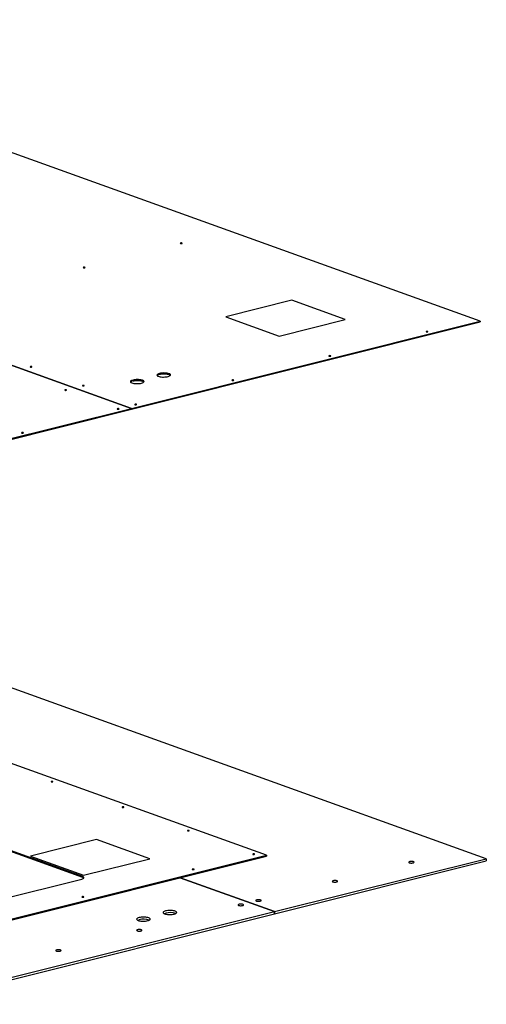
# Model space of a CAD drawing. Header units: millimetres. Extents: x 0 to 841, y 0 to 594.
# Tile 61 of 177: x 278 to 319, y 186 to 273. Entities that reach past the tile are written whole.
import ezdxf

# ---------------------------------------------------------------- set-up
doc = ezdxf.new("R2010")
doc.units = ezdxf.units.MM
doc.layers.add('TRAIT-FORT', color=4, linetype='Continuous', lineweight=25)

msp = doc.modelspace()

# ---------------------------------------------------------------- linework, layer by layer
at = {"layer": 'TRAIT-FORT', "color": 4, "linetype": 'Continuous', "lineweight": 25}
for p, q in [((318.489, 246.076), (244.529, 272.69)), ((213.75, 264.993), (287.71, 238.378)), ((287.714, 238.379), (213.754, 264.994)), ((301.879, 247.92), (296.035, 246.459)), ((306.58, 246.229), (301.879, 247.92)), ((287.714, 238.379), (318.489, 246.076)), ((287.714, 238.308), (318.49, 246.004)), ((296.035, 246.459), (300.736, 244.767)), ((300.736, 244.767), (306.58, 246.229)), ((318.489, 246.076), (318.49, 246.004)), ((251.874, 229.417), (287.71, 238.378)), ((251.875, 229.345), (287.71, 238.307)), ((287.71, 238.307), (287.71, 238.378)), ((287.711, 238.309), (287.714, 238.308)), ((287.714, 238.379), (287.714, 238.308)), ((299.631, 198.926), (223.794, 226.215)), ((319.033, 198.627), (245.073, 225.241)), ((283.409, 197.041), (274.007, 200.424)), ((283.41, 196.969), (274.008, 200.352)), ((284.628, 200.311), (278.785, 198.85)), ((289.329, 198.62), (284.628, 200.311)), ((263.791, 189.963), (299.631, 198.926)), ((263.792, 189.891), (299.631, 198.854)), ((278.785, 198.85), (283.485, 197.158)), ((283.485, 197.158), (289.329, 198.62)), ((299.631, 198.926), (299.631, 198.854)), ((300.338, 193.952), (319.033, 198.627)), ((300.34, 193.761), (319.035, 198.436)), ((319.033, 198.627), (319.035, 198.436)), ((268.183, 193.042), (283.333, 196.83)), ((283.409, 197.041), (283.41, 196.969)), ((292.006, 196.947), (300.334, 193.951)), ((300.338, 193.952), (292.01, 196.948)), ((268.393, 185.963), (300.334, 193.951)), ((300.336, 193.76), (300.334, 193.951)), ((300.338, 193.952), (300.34, 193.761)), ((268.396, 185.772), (300.336, 193.76)), ((300.336, 193.762), (300.34, 193.761))]:
    msp.add_line(p, q, dxfattribs=at)
at = {"layer": 'TRAIT-FORT', "color": 4, "linetype": 'Continuous', "lineweight": 25, "flags": 128}
for points in [[(292.163, 252.935), (292.184, 252.943), (292.194, 252.952), (292.192, 252.962), (292.176, 252.971), (292.15, 252.977), (292.119, 252.98), (292.086, 252.978), (292.057, 252.973), (292.035, 252.966), (292.025, 252.956), (292.028, 252.946), (292.044, 252.938), (292.069, 252.932), (292.101, 252.929), (292.134, 252.93), (292.163, 252.935)], [(283.593, 250.792), (283.614, 250.8), (283.624, 250.809), (283.621, 250.819), (283.606, 250.828), (283.58, 250.834), (283.549, 250.836), (283.516, 250.835), (283.486, 250.83), (283.465, 250.822), (283.455, 250.813), (283.458, 250.803), (283.473, 250.795), (283.499, 250.788), (283.531, 250.786), (283.563, 250.787), (283.593, 250.792)], [(313.849, 245.131), (313.871, 245.139), (313.881, 245.149), (313.878, 245.159), (313.863, 245.167), (313.837, 245.173), (313.805, 245.176), (313.772, 245.175), (313.743, 245.17), (313.722, 245.162), (313.712, 245.152), (313.715, 245.143), (313.73, 245.134), (313.755, 245.128), (313.787, 245.125), (313.82, 245.126), (313.849, 245.131)], [(305.279, 242.988), (305.301, 242.996), (305.311, 243.005), (305.307, 243.015), (305.292, 243.024), (305.267, 243.03), (305.235, 243.033), (305.202, 243.031), (305.172, 243.027), (305.151, 243.019), (305.141, 243.009), (305.144, 242.999), (305.16, 242.991), (305.185, 242.985), (305.217, 242.982), (305.25, 242.983), (305.279, 242.988)], [(278.893, 242.028), (278.915, 242.036), (278.925, 242.046), (278.922, 242.056), (278.907, 242.064), (278.881, 242.07), (278.849, 242.073), (278.817, 242.072), (278.787, 242.067), (278.766, 242.059), (278.756, 242.049), (278.759, 242.04), (278.774, 242.031), (278.799, 242.025), (278.831, 242.022), (278.864, 242.023), (278.893, 242.028)], [(288.6, 240.605), (288.675, 240.627), (288.737, 240.653), (288.783, 240.681), (288.812, 240.711), (288.824, 240.743), (288.817, 240.774), (288.792, 240.803), (288.75, 240.831), (288.692, 240.857), (288.619, 240.879), (288.535, 240.896), (288.441, 240.909), (288.34, 240.917), (288.237, 240.919), (288.132, 240.916), (288.031, 240.907), (287.935, 240.894), (287.848, 240.875), (287.772, 240.853), (287.711, 240.827), (287.665, 240.799), (287.636, 240.768), (287.624, 240.737), (287.631, 240.706), (287.656, 240.676), (287.698, 240.648), (287.756, 240.623), (287.829, 240.601), (287.913, 240.584), (288.007, 240.571), (288.107, 240.563), (288.211, 240.561), (288.316, 240.564), (288.417, 240.573), (288.513, 240.586), (288.6, 240.605)], [(287.849, 240.804), (287.935, 240.822), (288.031, 240.835), (288.133, 240.844), (288.237, 240.847), (288.341, 240.845), (288.442, 240.837), (288.535, 240.824), (288.62, 240.807), (288.692, 240.785), (288.751, 240.76), (288.793, 240.732), (288.812, 240.711)], [(290.937, 241.189), (291.013, 241.212), (291.075, 241.237), (291.121, 241.266), (291.15, 241.296), (291.161, 241.327), (291.154, 241.358), (291.129, 241.388), (291.087, 241.416), (291.029, 241.441), (290.956, 241.463), (290.872, 241.481), (290.778, 241.493), (290.678, 241.501), (290.574, 241.503), (290.47, 241.5), (290.368, 241.492), (290.272, 241.478), (290.186, 241.46), (290.11, 241.437), (290.048, 241.412), (290.002, 241.383), (289.973, 241.353), (289.961, 241.322), (289.969, 241.291), (289.994, 241.261), (290.036, 241.233), (290.094, 241.208), (290.167, 241.186), (290.251, 241.168), (290.345, 241.156), (290.445, 241.148), (290.549, 241.146), (290.653, 241.149), (290.755, 241.157), (290.85, 241.171), (290.937, 241.189)], [(290.186, 241.388), (290.273, 241.406), (290.369, 241.42), (290.47, 241.428), (290.575, 241.432), (290.678, 241.429), (290.779, 241.422), (290.873, 241.409), (290.957, 241.392), (291.03, 241.37), (291.088, 241.344), (291.13, 241.316), (291.15, 241.295)], [(296.709, 240.845), (296.73, 240.853), (296.74, 240.862), (296.737, 240.872), (296.722, 240.881), (296.696, 240.887), (296.665, 240.889), (296.632, 240.888), (296.602, 240.883), (296.581, 240.875), (296.571, 240.866), (296.574, 240.856), (296.589, 240.847), (296.614, 240.841), (296.647, 240.839), (296.679, 240.84), (296.709, 240.845)], [(281.958, 239.975), (281.979, 239.983), (281.989, 239.993), (281.986, 240.002), (281.971, 240.011), (281.945, 240.017), (281.914, 240.02), (281.88, 240.019), (281.851, 240.014), (281.83, 240.006), (281.82, 239.996), (281.823, 239.986), (281.838, 239.978), (281.864, 239.972), (281.895, 239.969), (281.928, 239.97), (281.958, 239.975)], [(283.516, 240.365), (283.537, 240.373), (283.547, 240.382), (283.544, 240.392), (283.529, 240.401), (283.504, 240.407), (283.472, 240.409), (283.439, 240.408), (283.409, 240.403), (283.388, 240.396), (283.378, 240.386), (283.381, 240.376), (283.396, 240.368), (283.422, 240.362), (283.454, 240.359), (283.487, 240.36), (283.516, 240.365)], [(286.58, 238.312), (286.602, 238.32), (286.612, 238.329), (286.608, 238.339), (286.593, 238.348), (286.568, 238.354), (286.536, 238.356), (286.503, 238.355), (286.474, 238.35), (286.452, 238.342), (286.442, 238.333), (286.445, 238.323), (286.461, 238.314), (286.486, 238.309), (286.518, 238.306), (286.551, 238.307), (286.58, 238.312)], [(288.138, 238.702), (288.16, 238.709), (288.17, 238.719), (288.167, 238.729), (288.152, 238.737), (288.126, 238.743), (288.094, 238.746), (288.061, 238.745), (288.032, 238.74), (288.011, 238.732), (288.001, 238.723), (288.004, 238.713), (288.019, 238.704), (288.044, 238.698), (288.076, 238.695), (288.109, 238.697), (288.138, 238.702)], [(278.138, 236.201), (278.16, 236.209), (278.17, 236.218), (278.167, 236.228), (278.152, 236.237), (278.126, 236.243), (278.094, 236.245), (278.061, 236.244), (278.032, 236.239), (278.011, 236.231), (278.001, 236.222), (278.003, 236.212), (278.019, 236.203), (278.044, 236.197), (278.076, 236.195), (278.109, 236.196), (278.138, 236.201)], [(280.75, 205.411), (280.772, 205.418), (280.781, 205.428), (280.778, 205.438), (280.763, 205.446), (280.738, 205.453), (280.706, 205.455), (280.673, 205.454), (280.643, 205.449), (280.622, 205.441), (280.612, 205.432), (280.615, 205.422), (280.631, 205.413), (280.656, 205.407), (280.687, 205.405), (280.721, 205.406), (280.75, 205.411)], [(287.018, 203.155), (287.039, 203.163), (287.049, 203.173), (287.046, 203.182), (287.031, 203.191), (287.005, 203.197), (286.974, 203.2), (286.941, 203.198), (286.911, 203.194), (286.89, 203.186), (286.88, 203.176), (286.883, 203.167), (286.898, 203.158), (286.924, 203.152), (286.956, 203.149), (286.989, 203.15), (287.018, 203.155)], [(292.784, 201.08), (292.805, 201.088), (292.815, 201.098), (292.812, 201.107), (292.797, 201.116), (292.772, 201.122), (292.74, 201.125), (292.707, 201.124), (292.678, 201.119), (292.656, 201.111), (292.647, 201.101), (292.649, 201.091), (292.664, 201.083), (292.69, 201.077), (292.722, 201.074), (292.755, 201.075), (292.784, 201.08)], [(298.55, 199.005), (298.572, 199.013), (298.582, 199.023), (298.579, 199.032), (298.563, 199.041), (298.538, 199.047), (298.506, 199.05), (298.473, 199.049), (298.444, 199.044), (298.423, 199.036), (298.413, 199.026), (298.415, 199.017), (298.431, 199.008), (298.457, 199.002), (298.488, 198.999), (298.521, 199), (298.55, 199.005)], [(312.572, 198.259), (312.618, 198.274), (312.648, 198.293), (312.66, 198.312), (312.653, 198.332), (312.627, 198.35), (312.585, 198.365), (312.53, 198.376), (312.467, 198.382), (312.4, 198.382), (312.335, 198.376), (312.278, 198.365), (312.232, 198.35), (312.202, 198.332), (312.19, 198.312), (312.197, 198.293), (312.223, 198.275), (312.265, 198.26), (312.32, 198.249), (312.383, 198.243), (312.45, 198.243), (312.515, 198.249), (312.572, 198.259)], [(293.209, 197.67), (293.231, 197.677), (293.241, 197.687), (293.238, 197.697), (293.223, 197.705), (293.197, 197.711), (293.165, 197.714), (293.132, 197.713), (293.103, 197.708), (293.082, 197.7), (293.072, 197.691), (293.075, 197.681), (293.09, 197.672), (293.116, 197.666), (293.147, 197.663), (293.18, 197.665), (293.209, 197.67)], [(283.333, 196.83), (283.403, 196.852), (283.458, 196.876), (283.497, 196.904), (283.516, 196.932), (283.518, 196.962), (283.499, 196.99), (283.462, 197.017), (283.409, 197.041)], [(305.821, 196.571), (305.867, 196.586), (305.897, 196.604), (305.909, 196.624), (305.902, 196.644), (305.876, 196.662), (305.834, 196.677), (305.779, 196.688), (305.716, 196.693), (305.649, 196.694), (305.584, 196.688), (305.527, 196.677), (305.481, 196.662), (305.451, 196.644), (305.439, 196.624), (305.446, 196.605), (305.472, 196.586), (305.514, 196.571), (305.569, 196.561), (305.632, 196.555), (305.699, 196.555), (305.764, 196.56), (305.821, 196.571)], [(283.47, 195.234), (283.492, 195.242), (283.502, 195.251), (283.499, 195.261), (283.483, 195.27), (283.458, 195.276), (283.426, 195.279), (283.393, 195.277), (283.364, 195.272), (283.343, 195.265), (283.333, 195.255), (283.336, 195.245), (283.351, 195.237), (283.377, 195.231), (283.408, 195.228), (283.441, 195.229), (283.47, 195.234)], [(299.07, 194.883), (299.116, 194.898), (299.146, 194.916), (299.158, 194.936), (299.151, 194.955), (299.125, 194.974), (299.083, 194.989), (299.028, 195), (298.965, 195.005), (298.898, 195.005), (298.833, 195), (298.775, 194.989), (298.73, 194.974), (298.7, 194.956), (298.688, 194.936), (298.695, 194.916), (298.721, 194.898), (298.763, 194.883), (298.817, 194.872), (298.881, 194.867), (298.948, 194.867), (299.013, 194.872), (299.07, 194.883)], [(291.481, 193.74), (291.556, 193.763), (291.618, 193.788), (291.665, 193.817), (291.693, 193.847), (291.705, 193.878), (291.698, 193.909), (291.673, 193.939), (291.631, 193.967), (291.573, 193.993), (291.5, 194.014), (291.416, 194.032), (291.322, 194.045), (291.221, 194.052), (291.118, 194.054), (291.013, 194.051), (290.912, 194.043), (290.816, 194.029), (290.729, 194.011), (290.653, 193.989), (290.592, 193.963), (290.546, 193.934), (290.517, 193.904), (290.505, 193.873), (290.512, 193.842), (290.537, 193.812), (290.579, 193.784), (290.638, 193.759), (290.71, 193.737), (290.794, 193.72), (290.888, 193.707), (290.988, 193.699), (291.093, 193.697), (291.197, 193.7), (291.299, 193.709), (291.394, 193.722), (291.481, 193.74)], [(297.512, 194.493), (297.558, 194.508), (297.587, 194.526), (297.6, 194.546), (297.592, 194.566), (297.567, 194.584), (297.525, 194.599), (297.47, 194.61), (297.407, 194.615), (297.34, 194.616), (297.275, 194.61), (297.217, 194.599), (297.172, 194.584), (297.142, 194.566), (297.13, 194.546), (297.137, 194.527), (297.162, 194.508), (297.204, 194.493), (297.259, 194.483), (297.323, 194.477), (297.389, 194.477), (297.454, 194.482), (297.512, 194.493)], [(289.144, 193.156), (289.219, 193.178), (289.281, 193.204), (289.327, 193.232), (289.356, 193.263), (289.367, 193.294), (289.361, 193.325), (289.336, 193.355), (289.294, 193.383), (289.235, 193.408), (289.163, 193.43), (289.078, 193.447), (288.985, 193.46), (288.884, 193.468), (288.78, 193.47), (288.676, 193.467), (288.574, 193.458), (288.478, 193.445), (288.392, 193.426), (288.316, 193.404), (288.254, 193.378), (288.208, 193.35), (288.179, 193.32), (288.168, 193.289), (288.175, 193.258), (288.2, 193.228), (288.242, 193.2), (288.3, 193.174), (288.373, 193.152), (288.457, 193.135), (288.551, 193.122), (288.651, 193.115), (288.755, 193.112), (288.86, 193.115), (288.961, 193.124), (289.057, 193.138), (289.144, 193.156)], [(288.262, 193.19), (288.318, 193.213), (288.394, 193.235)], [(290.599, 193.774), (290.656, 193.798), (290.731, 193.82)], [(288.552, 192.252), (288.598, 192.267), (288.627, 192.286), (288.639, 192.305), (288.632, 192.325), (288.607, 192.343), (288.565, 192.358), (288.51, 192.369), (288.447, 192.375), (288.38, 192.375), (288.315, 192.369), (288.257, 192.358), (288.212, 192.343), (288.182, 192.325), (288.17, 192.305), (288.177, 192.286), (288.202, 192.268), (288.244, 192.253), (288.299, 192.242), (288.363, 192.236), (288.429, 192.236), (288.495, 192.242), (288.552, 192.252)], [(281.409, 190.466), (281.454, 190.481), (281.484, 190.499), (281.496, 190.519), (281.489, 190.539), (281.464, 190.557), (281.421, 190.572), (281.367, 190.583), (281.304, 190.588), (281.236, 190.588), (281.172, 190.583), (281.114, 190.572), (281.069, 190.557), (281.039, 190.539), (281.027, 190.519), (281.034, 190.499), (281.059, 190.481), (281.101, 190.466), (281.156, 190.455), (281.22, 190.45), (281.286, 190.45), (281.351, 190.455), (281.409, 190.466)]]:
    msp.add_lwpolyline(points, dxfattribs=at)
at = {"layer": 'TRAIT-FORT', "color": 4, "linetype": 'Continuous', "lineweight": 25}
for centre, radius, start, end in [((287.901, 240.434), 0.374, 98.05221, 135.09254), ((290.239, 241.017), 0.375, 98.08871, 135.04), ((283.352, 196.762), 0.215, 44.65693, 74.43462), ((291.115, 192.315), 1.553, 71.27998, 104.29829), ((288.778, 191.729), 1.555, 71.29814, 104.28569)]:
    msp.add_arc(centre, radius, start, end, dxfattribs=at)

doc.saveas('drawing.dxf')
